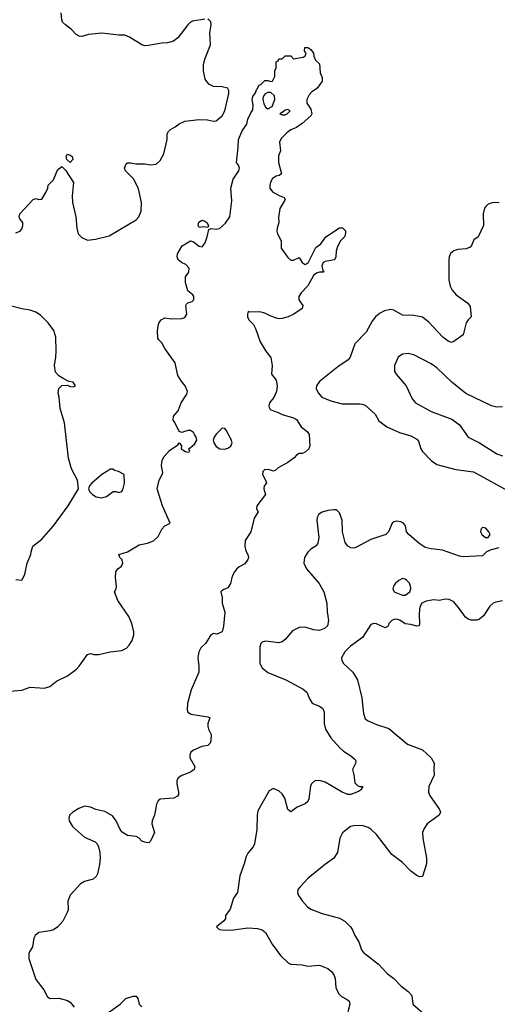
# Model space of a CAD drawing. Header units: inches. Extents: x 1934316 to 2140091, y 524953 to 667329.
# Tile 4 of 256: x 1964016 to 1967353, y 533609 to 540486. Entities that reach past the tile are written whole.
import ezdxf

# ---------------------------------------------------------------- set-up
doc = ezdxf.new("R2010")
doc.units = ezdxf.units.IN
doc.header["$MEASUREMENT"] = 0
doc.layers.add('B9563', color=7, linetype='Continuous')
doc.layers.add('B9564', color=7, linetype='Continuous')

msp = doc.modelspace()

# ---------------------------------------------------------------- linework, layer by layer
at = {"layer": 'B9563', "color": 5}
for points, elevation in [([(1963950, 535796.3), (1964030, 535803.7), (1964090, 535824.4), (1964190, 535817.4), (1964226.6, 535830), (1964273.3, 535866.7), (1964350, 535903), (1964412.3, 535950), (1964432.3, 535970), (1964490, 536052), (1964510, 536058.8), (1964533.2, 536053.2), (1964570, 536052.7), (1964648.9, 536071.1), (1964730, 536081.3), (1964762.7, 536097.3), (1964782.2, 536117.8), (1964801.4, 536150), (1964812.8, 536190), (1964813, 536210), (1964800.4, 536270), (1964778.4, 536318.4), (1964701.6, 536430), (1964678, 536490), (1964689.6, 536510.4), (1964693, 536527), (1964685.3, 536590), (1964688.7, 536630), (1964701, 536650), (1964728.5, 536670), (1964737.1, 536690), (1964733.1, 536713.1), (1964717, 536730), (1964708.7, 536750), (1964770, 536770.3), (1964850, 536818.9), (1964910, 536828.9), (1964950, 536846.5), (1964983.5, 536876.5), (1965010, 536928.9), (1965029.3, 536950.7), (1965067.3, 536970), (1965015, 537090), (1964975.6, 537210), (1964989.8, 537270), (1965012.6, 537310), (1965015.5, 537324.5), (1965007.4, 537370), (1965010.8, 537409.2), (1965025.3, 537434.7), (1965062.2, 537477.8), (1965122, 537518), (1965130, 537531.3), (1965146, 537510), (1965144, 537490), (1965174, 537470), (1965193.2, 537466.8), (1965206, 537470), (1965198, 537490), (1965238, 537522), (1965253.6, 537550), (1965249.6, 537570), (1965238.4, 537590), (1965230, 537602.7), (1965210, 537617.2), (1965190, 537618), (1965150, 537604), (1965130, 537609), (1965098, 537678), (1965088.2, 537690), (1965090, 537716), (1965124.5, 537755.5), (1965144.5, 537810), (1965184.5, 537870), (1965189.5, 537890), (1965171.8, 537930), (1965144.2, 537964.2), (1965122.2, 538002.2), (1965102.9, 538090), (1965029.4, 538190), (1965009.3, 538229.3), (1964988, 538250), (1964982, 538262), (1964978, 538310), (1964982.9, 538350), (1964990, 538371.3), (1965004, 538390), (1965030, 538404), (1965078, 538398), (1965150, 538399), (1965170, 538407), (1965184.8, 538430), (1965176.9, 538490), (1965180.7, 538499.3), (1965190, 538508), (1965221.3, 538518.7), (1965234, 538530), (1965231.9, 538551.9), (1965224.8, 538564.8), (1965190, 538593.2), (1965175.6, 538650), (1965174, 538690), (1965197.8, 538722.2), (1965199.7, 538750), (1965176.6, 538776.6), (1965146.6, 538790), (1965123.6, 538810), (1965117.6, 538830), (1965118.4, 538850), (1965152.5, 538907.5), (1965210, 538941), (1965230, 538934), (1965270, 538904.9), (1965290, 538900.7), (1965312.5, 538927.5), (1965327.1, 538970), (1965338, 539022), (1965352.9, 539027.1), (1965390, 539023.1), (1965411.3, 539028.7), (1965453.9, 539066.1), (1965484.2, 539110), (1965497.8, 539222.2), (1965491.3, 539310), (1965508.3, 539371.7), (1965546.9, 539430), (1965551.5, 539450), (1965545.6, 539470), (1965532, 539490), (1965543.8, 539596.2), (1965543.9, 539650), (1965570, 539710.8), (1965602.9, 539757.1), (1965610, 539791), (1965630, 539836), (1965644.1, 539855.9), (1965647.3, 539890), (1965639.5, 539930), (1965645.1, 539950), (1965664.8, 539975.2), (1965670, 539996), (1965672.3, 540000)], 240), ([(1963990, 538997.3), (1964019, 539010), (1964030, 539024.7), (1964038, 539050), (1964038, 539070), (1964016.5, 539096.5), (1964013.2, 539110), (1964017.2, 539130), (1964110, 539231), (1964130, 539237.3), (1964150, 539230.6), (1964170, 539233.4), (1964200, 539280), (1964212.4, 539310), (1964214.3, 539330), (1964252.7, 539367.3), (1964278.7, 539430), (1964290, 539445.5), (1964310, 539460.5), (1964335.6, 539435.6), (1964393, 539350), (1964383.7, 539256.3), (1964385.7, 539210), (1964408.9, 539110), (1964414.6, 539030), (1964425.7, 538990), (1964450, 538964.6), (1964490, 538947.5), (1964546.8, 538953.2), (1964642.3, 538977.7), (1964830, 539087.7), (1964849.7, 539110.4), (1964864.2, 539150), (1964868.3, 539210), (1964845.5, 539305.5), (1964813.3, 539373.3), (1964756, 539430), (1964749.5, 539450.5), (1964760.9, 539479.1), (1964770, 539486), (1964790, 539486.8), (1964830, 539478.8), (1964890, 539480.5), (1964930, 539472.4), (1964970, 539478.4), (1964997.8, 539502.2), (1965024.2, 539550), (1965047.6, 539650), (1965047.3, 539690), (1965054.8, 539705.2), (1965070, 539718.8), (1965102.9, 539737.1), (1965130, 539758.8), (1965170, 539777.3), (1965270, 539788.4), (1965328, 539788), (1965370, 539778.8), (1965390, 539780.7), (1965430, 539814), (1965449.6, 539850), (1965477.6, 539970), (1965478, 539990), (1965473.7, 540000)], 260), ([(1966083, 540000), (1966057.7, 539982.3), (1966038.9, 539961.1), (1966021.6, 539930), (1966023, 539903), (1966050, 539862), (1966057.3, 539830), (1966050, 539815.3), (1965990, 539760.9), (1965950, 539734), (1965910, 539718), (1965883.5, 539696.5), (1965842.8, 539657.2), (1965831.3, 539630), (1965838.8, 539570), (1965824.9, 539535.1), (1965823.8, 539490), (1965846, 539410), (1965830, 539397.2), (1965807.1, 539392.9), (1965782, 539378), (1965767.5, 539352.5), (1965764, 539330), (1965764.9, 539310), (1965783.7, 539283.7), (1965830, 539257.3), (1965864.7, 539244.7), (1965870.9, 539230.9), (1965833.4, 539166.6), (1965824.5, 539104.5), (1965826.8, 539070), (1965814, 539030), (1965813, 539010), (1965818, 538990), (1965842.5, 538942.5), (1965842.8, 538890), (1965890, 538824.7), (1965910, 538806), (1965930, 538806), (1965970, 538826), (1965990.7, 538790.7), (1966010, 538776), (1966031.7, 538788.3), (1966085.1, 538894.9), (1966120.2, 538919.8), (1966155.3, 538970), (1966250, 539032), (1966271.6, 539031.6), (1966292.7, 539012.7), (1966292, 538992), (1966284.7, 538970), (1966257.5, 538942.5), (1966237.1, 538902.9), (1966227.3, 538870), (1966224, 538830), (1966214.8, 538810), (1966150, 538798.4), (1966137.3, 538790), (1966127.5, 538767.5), (1966134.8, 538734.8), (1966142, 538730), (1966136.9, 538723.1), (1966110, 538722.7), (1966090, 538716), (1966070, 538699.3), (1966030, 538626.6), (1965982.3, 538577.7), (1965966.4, 538553.6), (1965967.3, 538530), (1965994, 538490), (1965990, 538469.2), (1965931.3, 538430), (1965891.3, 538410), (1965850, 538398.4), (1965830, 538397), (1965810, 538402), (1965770, 538415.6), (1965730, 538436.9), (1965694.2, 538445.8), (1965624, 538444), (1965612, 538448), (1965606.8, 538430), (1965607.7, 538410), (1965616.3, 538390), (1965650, 538356.3), (1965664.9, 538330), (1965697.3, 538237.3), (1965737, 538170), (1965770, 538127.3), (1965779.1, 538070), (1965774.9, 538010), (1965809, 537969), (1965814, 537930), (1965811.5, 537888.5), (1965791.9, 537848.1), (1965762, 537810), (1965756.3, 537790), (1965760.7, 537770), (1965770, 537760.7), (1965823.1, 537743.1), (1965850, 537728.7), (1965930, 537704.4), (1965950, 537693), (1965982, 537642), (1966024, 537610), (1966038, 537590), (1966043, 537510), (1966036.3, 537490), (1966010, 537466), (1965990, 537457.2), (1965970, 537455.3), (1965950, 537445.2), (1965933.4, 537426.6), (1965890, 537394.5), (1965822.8, 537357.2), (1965801.4, 537338.6), (1965790, 537333.2), (1965762.4, 537342.4), (1965730, 537344.7), (1965714, 537330), (1965711.8, 537310), (1965734.4, 537270), (1965740.5, 537250), (1965725.3, 537230), (1965721.3, 537210), (1965734, 537170), (1965673.4, 537090), (1965671, 537070), (1965682, 537050), (1965654.9, 537005.1), (1965630.4, 536910), (1965592.1, 536847.9), (1965588.4, 536810), (1965595.8, 536775.8), (1965610.4, 536750), (1965614.9, 536730), (1965610, 536715.3), (1965590, 536684.5), (1965550, 536664.5), (1965530, 536649.4), (1965516.4, 536630), (1965500.6, 536599.4), (1965490, 536548.7), (1965476.1, 536523.9), (1965470, 536517.2), (1965436.9, 536503.1), (1965422, 536490), (1965431, 536450), (1965430.6, 536410), (1965448.4, 536348.4), (1965441.1, 536250), (1965431.7, 536210), (1965394.6, 536194.6), (1965370, 536198), (1965350, 536184), (1965314.6, 536130), (1965281.4, 536098.6), (1965267.9, 536072.1), (1965260.8, 536030), (1965268.9, 535970), (1965268.5, 535930), (1965213.9, 535806.1), (1965187.7, 535710), (1965186.4, 535666.4), (1965190.7, 535650), (1965214.9, 535634.9), (1965330, 535616.3), (1965344.7, 535610), (1965330.3, 535570), (1965330.3, 535550), (1965334.9, 535530), (1965353.9, 535493.9), (1965351.8, 535450), (1965346.3, 535433.7), (1965330, 535416.9), (1965289.2, 535410.8), (1965230, 535383.5), (1965212, 535370), (1965204, 535350), (1965205.7, 535330), (1965239.3, 535270), (1965236.3, 535250), (1965210.2, 535229.7), (1965150, 535207.3), (1965122.8, 535190), (1965113.4, 535170), (1965113.4, 535150), (1965126.8, 535090), (1965126, 535074), (1965118, 535062), (1965094, 535050), (1964998, 535042), (1964982.8, 535030), (1964972.5, 535007.5), (1964957.1, 534930), (1964942, 534890), (1964939.1, 534870), (1964957.3, 534810), (1964930, 534748), (1964919.8, 534740.2), (1964910, 534737.2), (1964890, 534740.9), (1964869.7, 534749.6), (1964850, 534769.2), (1964830, 534781.2), (1964770, 534789.2), (1964732.1, 534812.1), (1964717.2, 534830), (1964689.3, 534890), (1964665.1, 534925.1), (1964610, 534956.2), (1964548, 534970), (1964510, 534986), (1964470, 534992.7), (1964430, 534977), (1964386.8, 534950), (1964364, 534930), (1964359.1, 534910), (1964362, 534890), (1964385.5, 534850), (1964470, 534777.6), (1964542.7, 534742.8), (1964556.4, 534730), (1964567, 534710), (1964576.5, 534670), (1964578.9, 534630), (1964574.8, 534585.2), (1964559.3, 534520.7), (1964550, 534501.2), (1964530, 534483.7), (1964470, 534467), (1964440.7, 534450), (1964367.7, 534372.2), (1964353.4, 534330), (1964355.3, 534270), (1964349, 534251), (1964317.1, 534190), (1964282.4, 534150), (1964253, 534130), (1964230, 534121.5), (1964150, 534109.6), (1964124.9, 534090), (1964115.8, 534070), (1964104.9, 534010), (1964084, 533976), (1964079.5, 533960.5), (1964080.9, 533930), (1964130, 533783.1), (1964184, 533710), (1964210, 533660.7), (1964228.5, 533648.5), (1964290, 533651.8), (1964350, 533635.8), (1964370, 533623), (1964397.6, 533590)], 240), ([(1967366.6, 539206.6), (1967330, 539209.2), (1967310, 539205.2), (1967290, 539197.2), (1967270, 539179), (1967262.8, 539170), (1967253.4, 539130), (1967257.3, 539050), (1967218.8, 538970), (1967190, 538949.2), (1967171.9, 538908.1), (1967162.8, 538897.2), (1967134.6, 538885.4), (1967078, 538882), (1967050, 538872), (1967027.3, 538852.7), (1967018, 538830), (1967014.4, 538810), (1967015.3, 538670), (1967024.4, 538624.4), (1967037.7, 538597.7), (1967064.9, 538564.9), (1967147.3, 538507.3), (1967163.4, 538483.4), (1967170.7, 538410), (1967149.1, 538390.9), (1967136.5, 538370), (1967115.3, 538284.7), (1967050, 538238), (1967030, 538231.8), (1967010, 538241.3), (1966973.6, 538270), (1966874.4, 538374.4), (1966830, 538408.6), (1966770, 538419.4), (1966690, 538423.5), (1966630, 538456.9), (1966610, 538461), (1966566.1, 538453.9), (1966530, 538435.1), (1966501.7, 538410), (1966479, 538381), (1966436.9, 538303.1), (1966357.4, 538222.6), (1966325.7, 538130), (1966312.2, 538110), (1966238.7, 538061.3), (1966110, 537959.5), (1966090.4, 537930), (1966088.7, 537910), (1966101.1, 537881.1), (1966128.2, 537850), (1966190, 537823.2), (1966270, 537803.6), (1966390, 537803.6), (1966410, 537801.5), (1966430, 537793.1), (1966499.5, 537730), (1966525.5, 537685.5), (1966582.2, 537642.2), (1966670, 537603.6), (1966750, 537579.1), (1966790, 537557.4), (1966801.6, 537541.6), (1966818.7, 537490), (1966830.4, 537470), (1966890, 537407), (1966930, 537380.3), (1967064.6, 537344.6), (1967187.3, 537327.3), (1967450, 537183.1)], 260), ([(1963990, 536576), (1964030, 536572), (1964053.2, 536610), (1964069.2, 536690), (1964094, 536750), (1964095.3, 536770), (1964108.7, 536810), (1964170, 536858.8), (1964251.5, 536950), (1964355.1, 537090), (1964428, 537210), (1964419, 537270), (1964379.3, 537350), (1964356.5, 537423.5), (1964329.3, 537670), (1964299.5, 537770), (1964292.7, 537850), (1964285.6, 537874.4), (1964289, 537910), (1964310, 537932), (1964350, 537934), (1964370, 537924.7), (1964390, 537922), (1964406, 537930), (1964390, 537954), (1964360.4, 537960.4), (1964320.2, 537980.2), (1964290, 537999), (1964265.3, 538025.3), (1964259.1, 538070), (1964269.8, 538130), (1964271.8, 538170), (1964267.6, 538270), (1964255.4, 538315.4), (1964215.8, 538370), (1964161.7, 538421.7), (1964130, 538444.4), (1964090, 538458.5), (1964030, 538466.4), (1963950, 538487.2)], 260), ([(1967390, 537781.3), (1967350, 537780.4), (1967312.7, 537790), (1967134.5, 537874.6), (1967035.7, 537955.7), (1966930, 538055.1), (1966890, 538082.4), (1966770, 538146.6), (1966730, 538154), (1966690, 538149.2), (1966661, 538130), (1966634.8, 538070), (1966636, 538030), (1966647.3, 538010), (1966716.3, 537930), (1966757.3, 537837.3), (1966780.7, 537810), (1966890.8, 537750), (1967035.4, 537695.4), (1967090, 537656.3), (1967150.8, 537570), (1967230, 537530.3), (1967350, 537454.9), (1967390, 537441.1)], 280), ([(1967363.4, 536796.6), (1967310, 536783.7), (1967278, 536770), (1967250, 536740.9), (1967115.4, 536735.4), (1967090, 536739.7), (1966970, 536780.5), (1966890, 536789.7), (1966850, 536800.9), (1966804, 536830), (1966736.2, 536890), (1966719.5, 536910), (1966711.5, 536950), (1966698, 536970), (1966679.3, 536979.3), (1966650, 536983.6), (1966630, 536978.4), (1966619.1, 536970), (1966594, 536910), (1966574.8, 536890), (1966470, 536856.4), (1966370, 536802), (1966350, 536795.1), (1966330, 536797.2), (1966310, 536809), (1966290, 536834), (1966271.1, 536910), (1966269.7, 536990), (1966250, 537041.2), (1966236.9, 537056.9), (1966230, 537062.7), (1966210, 537063.7), (1966170, 537057.6), (1966130, 537047), (1966107.1, 537032.9), (1966095.5, 537010), (1966092.4, 536990), (1966107, 536870), (1966100.4, 536830), (1966088.6, 536811.4), (1966050, 536787), (1966030, 536766.6), (1966007, 536730), (1966001.3, 536690), (1966019.5, 536650), (1966108.3, 536548.3), (1966142.3, 536490), (1966163.1, 536410), (1966164.6, 536350), (1966174, 536290), (1966166.9, 536253.1), (1966146.1, 536233.9), (1966110, 536221.1), (1966070, 536224.4), (1966010, 536243.5), (1965970, 536242), (1965922, 536218), (1965870, 536157), (1965850, 536141.6), (1965826.7, 536133.3), (1965734.6, 536145.4), (1965710, 536138), (1965702, 536130), (1965693.8, 536106.2), (1965693.4, 535990), (1965710, 535958.4), (1965750, 535926), (1965875.4, 535875.4), (1965997.3, 535810), (1966022, 535790), (1966041.7, 535741.7), (1966058, 535718), (1966070, 535708), (1966111.7, 535691.7), (1966135.2, 535675.3), (1966143.7, 535650), (1966143.1, 535570), (1966152, 535530), (1966190.3, 535470), (1966250, 535402), (1966278.2, 535378.2), (1966330, 535345.7), (1966359, 535319), (1966364.2, 535310), (1966361.5, 535290), (1966341.6, 535250), (1966351.8, 535211.8), (1966356.9, 535156.9), (1966376.2, 535136.2), (1966390, 535130.4), (1966414, 535130), (1966403.6, 535116.4), (1966404.7, 535110), (1966383.8, 535096.2), (1966330, 535073.6), (1966310, 535074.7), (1966270, 535089.7), (1966150, 535159.7), (1966110, 535171.3), (1966078, 535170), (1966055.5, 535150), (1966047.7, 535132.3), (1966036, 535044), (1966030, 535026.6), (1966010.7, 535010), (1965954.9, 534985.1), (1965910, 534953.2), (1965890, 534969), (1965867.6, 535050), (1965850, 535078), (1965830, 535098), (1965790, 535117.2), (1965759.1, 535100.9), (1965679.2, 534960.8), (1965674.6, 534930), (1965672.7, 534830), (1965656.5, 534730), (1965648.5, 534710), (1965610, 534663.7), (1965597.7, 534642.3), (1965584.6, 534590), (1965554.8, 534505.2), (1965538, 534390), (1965510.3, 534349.6), (1965486.7, 534273.3), (1965454.8, 534230), (1965453.2, 534206.8), (1965441, 534190), (1965391, 534150), (1965410, 534131), (1965450, 534127.4), (1965508.9, 534128.9), (1965610, 534142.3), (1965678, 534138), (1965710, 534130.3), (1965732.7, 534110), (1965780.5, 534030), (1965839.3, 533950), (1965895.3, 533895.3), (1965910, 533888.2), (1965990, 533885.3), (1966030, 533876.5), (1966110, 533881.3), (1966170, 533858), (1966196, 533836), (1966214, 533810), (1966220.3, 533790), (1966226.1, 533726.1), (1966243.6, 533683.6), (1966263.6, 533663.6), (1966303.4, 533643.4), (1966319.1, 533630), (1966322, 533610), (1966310, 533555.3)], 260), ([(1967390, 536426.4), (1967342.6, 536417.4), (1967324.4, 536410), (1967301.1, 536390), (1967257.8, 536322.2), (1967230, 536299.7), (1967210, 536292.6), (1967170, 536292), (1967150, 536298.7), (1967130, 536312.4), (1967090, 536371.1), (1967050, 536419.2), (1967017, 536437), (1966990, 536438.7), (1966950, 536429.8), (1966910, 536433.7), (1966882, 536430), (1966855.8, 536424.2), (1966826, 536410), (1966814.8, 536390), (1966810.7, 536370), (1966806.8, 536330), (1966810.5, 536270), (1966806.4, 536253.6), (1966790, 536249.7), (1966750, 536262.7), (1966710, 536266.9), (1966673, 536292.9), (1966650, 536298.5), (1966630, 536296.8), (1966616, 536290), (1966595.8, 536270), (1966590, 536249.2), (1966570, 536237.6), (1966510, 536266), (1966490, 536269.6), (1966470, 536262), (1966411.6, 536170), (1966327.2, 536110), (1966287.2, 536070), (1966265.3, 536030), (1966266.7, 536010), (1966279.3, 535990), (1966343.1, 535930), (1966375.3, 535875.3), (1966406.5, 535750), (1966419.4, 535639.4), (1966430, 535603), (1966450, 535588.5), (1966510, 535563.1), (1966594.5, 535534.5), (1966726, 535426), (1966830, 535387), (1966890.4, 535330), (1966912.7, 535292.8), (1966909.2, 535250), (1966912.2, 535210), (1966874, 535130), (1966871.7, 535090), (1966880.3, 535070), (1966950.4, 534970), (1966955.3, 534950), (1966946, 534930), (1966863.1, 534870), (1966842, 534838), (1966831.7, 534810), (1966832.7, 534770), (1966859.6, 534630), (1966859.6, 534590), (1966830, 534502.7), (1966810, 534499.6), (1966790, 534509.7), (1966750, 534538.3), (1966690, 534599.7), (1966616.4, 534656.4), (1966510, 534795.1), (1966472.8, 534830), (1966450, 534844.7), (1966410, 534858.3), (1966350, 534856.3), (1966327.3, 534850), (1966272.3, 534807.7), (1966253, 534770), (1966235.8, 534670), (1966210.4, 534630), (1966151.9, 534588.1), (1966032.4, 534490), (1965975.5, 534430), (1965960.7, 534410), (1965957.3, 534390), (1965964.9, 534370), (1965992.2, 534330), (1966027, 534290), (1966050, 534274.6), (1966130, 534243.2), (1966251.1, 534211.1), (1966289.1, 534189.1), (1966328, 534150), (1966340.4, 534130), (1966358.4, 534090), (1966385.9, 534045.8), (1966404.9, 533990), (1966418.4, 533970), (1966522, 533890), (1966583.7, 533823.7), (1966630, 533790.3), (1966678.7, 533738.7), (1966730, 533698), (1966757, 533670), (1966763.1, 533610), (1966853.4, 533530)], 280), ([(1964620.6, 533539.4), (1964719, 533610), (1964758, 533650), (1964810, 533664.7), (1964830, 533664.7), (1964841, 533650), (1964851.3, 533610), (1964870, 533591.3)], 240)]:
    msp.add_lwpolyline(points, dxfattribs=dict(at, elevation=elevation))
for points, elevation in [([(1965770, 539977.2), (1965750, 539977.2), (1965730.6, 539969.4), (1965717.3, 539950), (1965715.5, 539930), (1965721.6, 539901.6), (1965734.8, 539874.8), (1965750, 539864.7), (1965780.4, 539879.6), (1965799.3, 539930), (1965795.5, 539955.5)], 240), ([(1965890, 539858), (1965870, 539855.3), (1965858, 539842), (1965834, 539830), (1965850, 539822), (1965870, 539822), (1965886, 539830), (1965906, 539850)], 240), ([(1964370, 539489.4), (1964346, 539510), (1964342, 539530), (1964350, 539546), (1964370, 539540.5), (1964382, 539530), (1964387.3, 539510)], 260), ([(1965330, 539035.3), (1965298.7, 539038.7), (1965270, 539036), (1965262.4, 539050), (1965267.5, 539072.5), (1965290, 539085.5), (1965310, 539079.5), (1965324.9, 539070), (1965335.5, 539050)], 240), ([(1965430, 537634), (1965388.2, 537591.8), (1965374.9, 537570), (1965368.9, 537548.9), (1965372, 537530), (1965390, 537505.7), (1965414.8, 537490), (1965450, 537487.1), (1965470, 537493.2), (1965491.9, 537508.1), (1965499.8, 537530), (1965494.9, 537554.9), (1965459.6, 537619.6), (1965450, 537631.8)], 240), ([(1964650, 537348), (1964590, 537309), (1964521, 537250), (1964504.7, 537230), (1964498, 537210), (1964504.7, 537190), (1964524.7, 537170), (1964550, 537154), (1964590, 537146), (1964623.7, 537156.3), (1964670, 537191.3), (1964691.1, 537191.1), (1964710, 537184.7), (1964730, 537192), (1964737.2, 537202.8), (1964749, 537250), (1964746, 537310), (1964706, 537330), (1964678, 537338), (1964667.3, 537347.3)], 260), ([(1967250, 536938.9), (1967240.3, 536930), (1967235.6, 536910), (1967245.2, 536890), (1967270, 536870.3), (1967290, 536868.8), (1967303.5, 536890), (1967294.5, 536910), (1967274.1, 536934.1)], 260), ([(1966690, 536582.7), (1966664.7, 536570), (1966641, 536550), (1966627.7, 536530), (1966624, 536510), (1966632, 536490), (1966690, 536467.3), (1966710, 536467.3), (1966742, 536490), (1966749, 536510), (1966746, 536530), (1966739.3, 536550), (1966721.2, 536570), (1966710, 536578)], 280)]:
    msp.add_lwpolyline(points, close=True, dxfattribs=dict(at, elevation=elevation))
at = {"layer": 'B9564', "color": 5}
for points, elevation in [([(1965310, 540489.4), (1965223.8, 540476.2), (1965210.4, 540469.6), (1965190.4, 540449.6), (1965120.9, 540359.1), (1965090, 540337.2), (1965050, 540324.5), (1965010, 540322.9), (1964914, 540306), (1964890, 540304.7), (1964870, 540309.7), (1964784.1, 540364.1), (1964750, 540377.4), (1964710, 540377.7), (1964590, 540393), (1964497.6, 540382.4), (1964450, 540369.4), (1964432.5, 540372.5), (1964410, 540384), (1964377.5, 540417.5), (1964335.3, 540450), (1964315.3, 540470), (1964310, 540486), (1964305.6, 540534.4)], 260), ([(1965473.7, 540000), (1965470, 540008.7), (1965430, 540018), (1965370, 540020.7), (1965336.6, 540036.6), (1965313, 540070), (1965300.4, 540130), (1965301.5, 540170), (1965309.8, 540210), (1965348.6, 540310), (1965344.7, 540395.3), (1965355.1, 540450), (1965351.9, 540471.9), (1965341.5, 540481.5), (1965330, 540489.2)], 260), ([(1965672.3, 540000), (1965689.7, 540030), (1965703.6, 540036.4), (1965730, 540061), (1965750, 540062), (1965770, 540054), (1965782, 540058), (1965798, 540090), (1965798, 540130), (1965808, 540150), (1965808.4, 540191.6), (1965822, 540198), (1965827.3, 540212.7), (1965850, 540214), (1965870, 540234), (1965910, 540234), (1965930, 540214), (1965996.4, 540223.6), (1966010, 540234), (1966018, 540250), (1966006, 540270), (1966007.3, 540292.7), (1966030, 540291.3), (1966050, 540278), (1966070, 540252), (1966071.8, 540231.8), (1966083.4, 540203.4), (1966110, 540178), (1966115.8, 540115.8), (1966130, 540082), (1966130, 540058), (1966097.3, 540010), (1966083, 540000)], 240)]:
    msp.add_lwpolyline(points, dxfattribs=dict(at, elevation=elevation))

doc.saveas('drawing.dxf')
